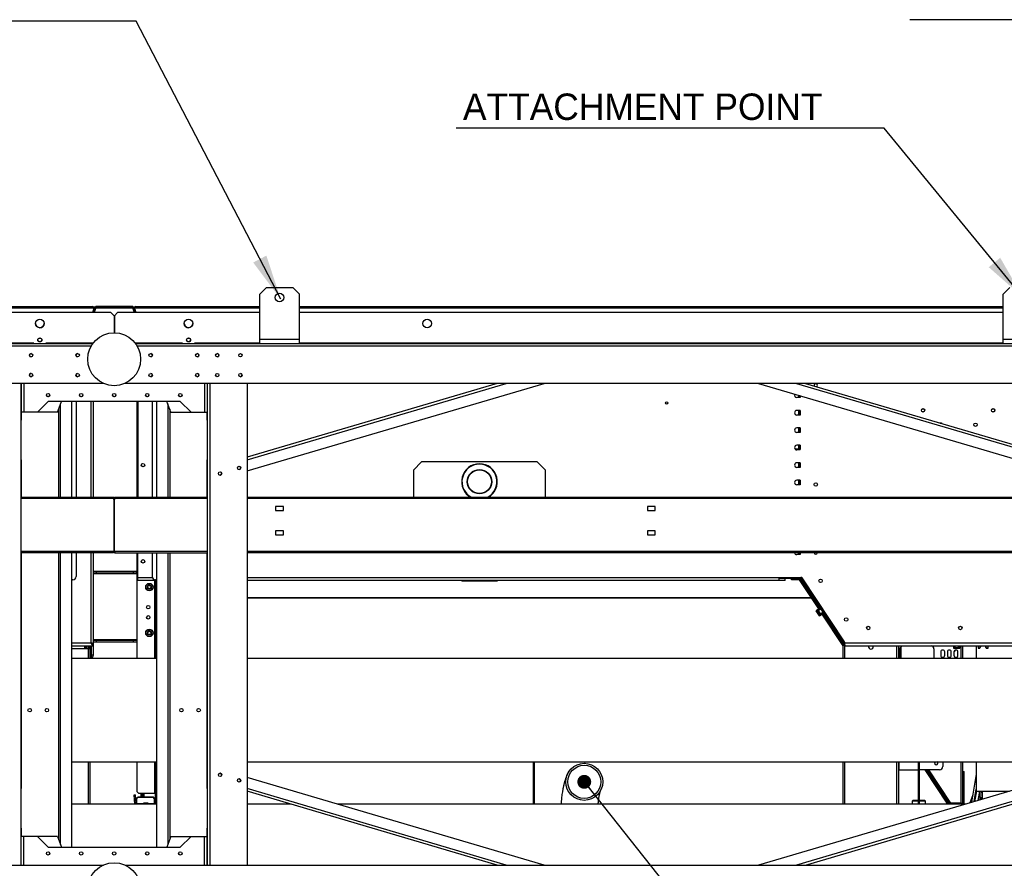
# Model space of a CAD drawing. Header units: millimetres. Extents: x 0 to 39823, y 0 to 11880.
# Tile 53 of 83: x 35658 to 37147, y 5634 to 6917. Entities that reach past the tile are written whole.
import ezdxf

# ---------------------------------------------------------------- set-up
doc = ezdxf.new("R2010")
doc.units = ezdxf.units.MM
doc.layers.add('ANOTACIJE', color=7, linetype='Continuous')
doc.styles.add('SLDTEXTSTYLE1', font='txt')
doc.dimstyles.new('SLDDIMSTYLE2', dxfattribs={"dimtxt": 0.18, "dimasz": 1.050735, "dimexe": 0, "dimexo": 0.0625, "dimgap": 0, "dimtad": 0, "dimtih": 1, "dimtoh": 1, "dimdec": 0, "dimrnd": 1e-09, "dimzin": 0, "dimdsep": 46, "dimtxsty": 'Standard', "dimblk1": 'DOT', "dimblk2": 'DOT', "dimsah": 1, "dimcen": 0.09, "dimadec": 0, "dimazin": 0, "dimtfac": 1.050735, "dimtdec": 0, "dimtofl": 0, "dimtmove": 0, "dimatfit": 3, "dimldrblk": 'DOT', "dimfxl": 1, "dimfrac": 2, "dimtolj": 1, "dimtzin": 0, "dimarcsym": 0})
doc.dimstyles.new('SLDDIMSTYLE3', dxfattribs={"dimtxt": 0.18, "dimasz": 3.414889, "dimexe": 0, "dimexo": 0.0625, "dimgap": 0, "dimtad": 0, "dimtih": 1, "dimtoh": 1, "dimdec": 0, "dimrnd": 1e-09, "dimzin": 0, "dimdsep": 46, "dimtxsty": 'Standard', "dimsah": 1, "dimcen": 0.09, "dimadec": 0, "dimazin": 0, "dimtfac": 3.414889, "dimtdec": 0, "dimtofl": 0, "dimtmove": 0, "dimatfit": 3, "dimfxl": 1, "dimfrac": 2, "dimtolj": 1, "dimtzin": 0, "dimarcsym": 0})

# ---------------------------------------------------------------- blocks, each defined once
blk = doc.blocks.new('_Dot')
at = {"color": 0, "linetype": 'ByBlock', "lineweight": -2}
blk.add_line((-0.5, 0), (-1, 0), dxfattribs=at)
at = {"color": 0, "linetype": 'ByBlock', "const_width": 0.5}
blk.add_lwpolyline([(-0.25, 0, 1), (0.25, 0, 1)], format="xyb", close=True, dxfattribs=at)

msp = doc.modelspace()

# ---------------------------------------------------------------- linework, layer by layer
at = {"color": 7, "linetype": 'Continuous', "lineweight": 25, "ltscale": 20}
for p, q in [((36031.3, 6512.2), (36021.3, 6502.2)), ((36031.3, 6512.2), (36071.3, 6512.2)), ((36081.3, 6502.2), (36071.3, 6512.2)), ((37155.9, 6512.2), (37145.9, 6502.2)), ((36021.3, 6427.2), (36021.3, 6502.2)), ((36081.3, 6427.2), (36081.3, 6502.2)), ((37145.9, 6427.2), (37145.9, 6502.2)), ((35580.8, 6483.2), (35768.3, 6483.2)), ((35580.8, 6481.2), (35768.3, 6481.2)), ((35770.2, 6480.6), (35768.2, 6474.4)), ((35768.3, 6483.2), (35768.3, 6481.2)), ((35768.3, 6481.2), (35770.2, 6480.6)), ((35769.1, 6477.1), (35771.6, 6479.6)), ((35769.1, 6477.2), (35771.6, 6479.6)), ((35769.2, 6481), (35769.2, 6481.6)), ((35769.3, 6477.6), (35771.6, 6480)), ((35769.4, 6482.9), (35771.6, 6482.9)), ((35772.4, 6482), (35769.9, 6474.4)), ((35772.2, 6481.5), (35769.9, 6474.4)), ((35770, 6480), (35771.6, 6480)), ((35770.3, 6480.8), (35771.6, 6480.8)), ((35773.3, 6481.7), (35771, 6474.4)), ((35771.6, 6480), (35771.6, 6482.9)), ((35771.6, 6480.1), (35771.7, 6480.1)), ((35771.6, 6480), (35771.7, 6480)), ((35772.4, 6482), (35773.3, 6481.7)), ((35829.1, 6483.6), (35773.1, 6483.6)), ((35773.1, 6482.9), (35773.1, 6483.6)), ((35773.1, 6483.6), (35829.1, 6483.6)), ((35773.1, 6483.5), (35774.1, 6483.5)), ((35773.2, 6481.4), (35828.9, 6481.4)), ((35774.1, 6483.5), (35774.1, 6483.2)), ((35774.1, 6483.5), (35828.1, 6483.5)), ((35774.1, 6482.2), (35774.1, 6483.2)), ((35774.1, 6483.2), (35828.1, 6483.2)), ((35774.1, 6482.2), (35828.1, 6482.2)), ((35828.1, 6483.2), (35828.1, 6483.5)), ((35828.1, 6483.5), (35829.1, 6483.5)), ((35828.1, 6482.2), (35828.1, 6483.2)), ((35828.2, 6482.2), (35828.1, 6482.2)), ((35829.8, 6482), (35828.9, 6481.7)), ((35828.9, 6481.7), (35831.2, 6474.4)), ((35829.1, 6483.6), (35829.1, 6482.9)), ((35829.8, 6482), (35832.3, 6474.4)), ((35830, 6481.5), (35832.3, 6474.4)), ((35830.5, 6482.9), (35832.8, 6482.9)), ((35830.5, 6482.9), (35830.5, 6480)), ((35830.5, 6480.8), (35831.9, 6480.8)), ((35830.5, 6480.1), (35830.5, 6480.1)), ((35830.5, 6480), (35832.9, 6477.6)), ((35830.5, 6480), (35830.5, 6480)), ((35830.5, 6480), (35832.1, 6480)), ((35833.1, 6477.1), (35830.6, 6479.6)), ((35833.1, 6477.2), (35830.6, 6479.6)), ((35833.8, 6481.2), (35831.9, 6480.6)), ((35831.9, 6480.6), (35834, 6474.4)), ((35833, 6481.6), (35833, 6481)), ((35833.8, 6483.2), (35833.8, 6481.2)), ((35833.8, 6483.2), (36021.3, 6483.2)), ((35833.8, 6481.2), (36021.3, 6481.2)), ((36081.3, 6483.2), (37145.9, 6483.2)), ((36081.3, 6481.2), (37145.9, 6481.2)), ((35795.8, 6474.4), (35580.8, 6474.4)), ((35800.8, 6469.4), (35795.8, 6474.4)), ((35800.8, 6469.4), (35800.8, 6443.7)), ((35806.3, 6474.4), (35801.3, 6469.4)), ((35801.3, 6469.4), (35801.3, 6443.7)), ((36021.3, 6474.4), (35806.3, 6474.4)), ((37145.9, 6474.4), (36081.3, 6474.4)), ((36021.3, 6434.2), (36081.3, 6434.2)), ((37145.9, 6434.2), (37205.9, 6434.2)), ((35768.7, 6427.2), (34208.5, 6427.2)), ((35766.3, 6423.4), (34210.9, 6423.4)), ((35679.6, 6428), (35580.8, 6428)), ((35678.6, 6428), (35678.6, 6427.2)), ((35679.6, 6428), (35679.6, 6427.2)), ((35769.3, 6428), (35697.6, 6428)), ((35697.6, 6427.2), (35697.6, 6428)), ((35698.6, 6427.2), (35698.6, 6428)), ((35904.6, 6428), (35832.9, 6428)), ((37393.7, 6427.2), (35833.5, 6427.2)), ((37391.3, 6423.4), (35835.9, 6423.4)), ((35903.6, 6427.2), (35903.6, 6428)), ((35904.6, 6427.2), (35904.6, 6428)), ((36021.3, 6428), (35922.6, 6428)), ((35922.6, 6428), (35922.6, 6427.2)), ((35923.6, 6428), (35923.6, 6427.2)), ((37145.9, 6428), (36081.3, 6428)), ((35784.7, 6367.2), (34192.5, 6367.2)), ((35660.1, 6367.2), (35660.1, 5638.7)), ((35660.4, 6367.2), (35660.4, 6323.7)), ((35664.4, 6367.2), (35664.4, 6323.7)), ((37409.7, 6367.2), (35817.5, 6367.2)), ((35937.7, 6367.2), (35937.7, 6323.7)), ((35941.7, 6367.2), (35941.7, 6323.7)), ((35942, 5638.7), (35942, 6367.2)), ((35946, 6367.2), (35946, 5638.7)), ((36002, 6234.7), (36451.3, 6367.2)), ((36380.6, 6367.2), (36002, 6255.6)), ((36002, 6367.2), (36002, 5638.7)), ((36002, 6251.6), (36394, 6367.2)), ((36775.9, 6367.2), (37225.1, 6234.7)), ((36833.2, 6367.2), (37225.1, 6251.6)), ((36846.6, 6367.2), (37225.1, 6255.6)), ((36838.6, 6345.7), (36833.6, 6345.7)), ((36836.2, 6349.4), (36836.2, 6345.7)), ((36837, 6349.2), (36837, 6345.7)), ((36838.5, 6348.7), (36838.5, 6345.7)), ((36838.6, 6345.7), (36838.6, 6348.7)), ((35701.1, 6339.9), (35684.9, 6323.7)), ((35901.1, 6339.9), (35701.1, 6339.9)), ((35715.4, 6323.7), (35721.3, 6339.9)), ((35720, 6194.7), (35720, 6336.1)), ((35737.2, 6194.7), (35737.2, 6339.9)), ((35743.6, 6339.9), (35743.6, 6194.7)), ((35765.6, 6339.9), (35765.6, 6194.7)), ((35769.6, 6194.7), (35769.6, 6339.9)), ((35835.6, 6194.7), (35835.6, 6339.9)), ((35836.6, 6339.9), (35836.6, 6194.7)), ((35858.6, 6339.9), (35858.6, 6194.7)), ((35865, 6339.9), (35865, 6194.7)), ((35886.7, 6323.7), (35880.8, 6339.9)), ((35882.2, 6336.1), (35882.2, 6194.7)), ((35901.1, 6339.9), (35917.3, 6323.7)), ((35715.4, 6323.7), (35660.4, 6323.7)), ((35661.1, 6311.7), (35661.1, 6323.7)), ((35717.1, 6194.7), (35717.1, 6328.3)), ((35885, 6328.3), (35885, 6194.7)), ((35886.7, 6323.7), (35941.7, 6323.7)), ((35941, 6323.7), (35941, 6311.7)), ((36838.6, 6326.3), (36833.6, 6326.3)), ((36838.6, 6319.3), (36833.6, 6319.3)), ((36836.2, 6326.3), (36836.2, 6319.3)), ((36837, 6326.3), (36837, 6319.3)), ((36838.5, 6326.3), (36838.5, 6319.3)), ((36838.6, 6319.3), (36838.6, 6326.3)), ((35661.1, 6313.7), (35660.1, 6313.7)), ((35660.1, 6311.7), (35661.1, 6311.7)), ((35941, 6313.7), (35942, 6313.7)), ((35942, 6311.7), (35941, 6311.7)), ((36838.6, 6299.9), (36833.6, 6299.9)), ((36838.6, 6292.9), (36833.6, 6292.9)), ((36836.2, 6299.9), (36836.2, 6292.9)), ((36837, 6299.9), (36837, 6292.9)), ((36838.5, 6299.9), (36838.5, 6292.9)), ((36838.6, 6292.9), (36838.6, 6299.9)), ((36838.6, 6273.5), (36833.6, 6273.5)), ((36836.2, 6273.5), (36836.2, 6267.5)), ((36837, 6273.5), (36837, 6267.5)), ((36838.5, 6273.5), (36838.5, 6267.5)), ((36838.6, 6266.5), (36838.6, 6273.5)), ((36831.7, 6267.1), (36831.7, 6267.1)), ((36832.2, 6267.5), (36832.1, 6267.5)), ((36832.2, 6267.1), (36832.1, 6267.1)), ((36832.1, 6267.1), (36832.1, 6266.8)), ((36838.6, 6267.5), (36832.2, 6267.5)), ((36838.6, 6267.1), (36832.2, 6267.1)), ((36838.6, 6266.5), (36833.6, 6266.5)), ((35660.1, 6251.7), (35661.1, 6251.7)), ((35660.1, 6249.7), (35661.1, 6249.7)), ((35661.1, 6194.7), (35661.1, 6251.7)), ((35942, 6251.7), (35941, 6251.7)), ((35941, 6251.7), (35941, 6194.7)), ((35942, 6249.7), (35941, 6249.7)), ((36253.6, 6236), (36266.1, 6248.5)), ((36441.1, 6248.5), (36266.1, 6248.5)), ((36441.1, 6248.5), (36453.6, 6236)), ((36838.6, 6247.1), (36833.6, 6247.1)), ((36836.2, 6247.1), (36836.2, 6240.1)), ((36837, 6247.1), (36837, 6240.1)), ((36838.5, 6247.1), (36838.5, 6240.1)), ((36838.6, 6240.1), (36838.6, 6247.1)), ((36253.6, 6236), (36253.6, 6194.7)), ((36453.6, 6194.7), (36453.6, 6236)), ((36838.6, 6240.1), (36833.6, 6240.1)), ((36838.6, 6220.7), (36833.6, 6220.7)), ((36838.6, 6213.7), (36833.6, 6213.7)), ((36836.2, 6220.7), (36836.2, 6213.7)), ((36837, 6220.7), (36837, 6213.7)), ((36838.5, 6220.7), (36838.5, 6213.7)), ((36838.6, 6213.7), (36838.6, 6220.7)), ((35800.4, 6194.7), (35660.1, 6194.7)), ((35800, 6193.1), (35660.1, 6193.1)), ((35800, 6194.7), (35800, 6193.1)), ((35800.4, 6193.9), (35800, 6193.9)), ((35800.8, 6191.7), (35800, 6193.1)), ((35800.4, 6194.7), (35800.4, 6193.9)), ((35800.8, 6114.1), (35800.8, 6191.7)), ((35801.6, 6194.2), (35801, 6193.7)), ((35801.3, 6193.4), (35801, 6193.7)), ((35801.9, 6193.9), (35801.3, 6193.4)), ((35802.1, 6193.1), (35801.3, 6191.7)), ((35801.3, 6114.1), (35801.3, 6191.7)), ((35801.9, 6193.9), (35801.6, 6194.2)), ((35942, 6194.7), (35802.1, 6194.7)), ((35802.1, 6194.7), (35802.1, 6193.1)), ((35942, 6193.1), (35802.1, 6193.1)), ((37225.1, 6194.7), (36002, 6194.7)), ((37225.1, 6193.1), (36002, 6193.1)), ((36045.3, 6180.7), (36045.3, 6174.7)), ((36057.3, 6180.7), (36045.3, 6180.7)), ((36045.3, 6174.7), (36057.3, 6174.7)), ((36057.3, 6174.7), (36057.3, 6180.7)), ((36607.6, 6180.7), (36607.6, 6174.7)), ((36619.6, 6180.7), (36607.6, 6180.7)), ((36607.6, 6174.7), (36619.6, 6174.7)), ((36619.6, 6174.7), (36619.6, 6180.7)), ((36045.3, 6143.9), (36045.3, 6137.9)), ((36057.3, 6143.9), (36045.3, 6143.9)), ((36045.3, 6137.9), (36057.3, 6137.9)), ((36057.3, 6137.9), (36057.3, 6143.9)), ((36607.6, 6143.9), (36607.6, 6137.9)), ((36619.6, 6143.9), (36607.6, 6143.9)), ((36607.6, 6137.9), (36619.6, 6137.9)), ((36619.6, 6137.9), (36619.6, 6143.9)), ((35800, 6112.7), (35660.1, 6112.7)), ((35800, 6111.1), (35660.1, 6111.1)), ((35661.1, 5754.2), (35661.1, 6111.1)), ((35717.1, 5677.3), (35717.1, 6111.1)), ((35720, 5669.5), (35720, 6111.1)), ((35737.2, 5665.8), (35737.2, 6111.1)), ((35743.6, 6111.1), (35743.6, 6075.2)), ((35765.6, 6111.1), (35765.6, 5974.4)), ((35769.6, 5973.4), (35769.6, 6111.1)), ((35800, 6112.7), (35800.8, 6114.1)), ((35800, 6112.7), (35800, 6111.1)), ((35800, 6112.1), (35800.1, 6112.1)), ((35800.1, 6112.1), (35800.1, 6112.7)), ((35800.6, 6111.9), (35801.2, 6112.4)), ((35800.6, 6111.9), (35800.9, 6111.6)), ((35800.9, 6111.6), (35801.5, 6112.1)), ((35801.2, 6112.4), (35801.5, 6112.1)), ((35801.3, 6114.1), (35802.1, 6112.7)), ((35802, 6111.1), (35802, 6111.9)), ((35802, 6111.9), (35802.1, 6111.9)), ((35802, 6111.1), (35942, 6111.1)), ((35802.1, 6112.7), (35802.1, 6111.1)), ((35942, 6112.7), (35802.1, 6112.7)), ((35835.6, 5950.9), (35835.6, 6111.1)), ((35836.6, 6069.7), (35836.6, 6111.1)), ((35858.6, 6111.1), (35858.6, 6075.2)), ((35865, 6111.1), (35865, 5665.8)), ((35882.2, 6111.1), (35882.2, 5669.5)), ((35885, 6111.1), (35885, 5677.3)), ((35941, 6111.1), (35941, 5754.2)), ((37225.1, 6112.7), (36002, 6112.7)), ((37225.1, 6111.1), (36002, 6111.1)), ((36838.6, 6108.1), (36833.6, 6108.1)), ((36836.2, 6111.1), (36836.2, 6108.1)), ((36837, 6111.1), (36837, 6108.1)), ((36838.5, 6111.1), (36838.5, 6108.1)), ((36838.6, 6108.1), (36838.6, 6111.1)), ((35769.6, 6083.3), (35835.1, 6083.3)), ((35835.1, 6080.3), (35769.6, 6080.3)), ((35769.6, 6079.5), (35835.6, 6079.5)), ((35773.6, 6083.3), (35773.6, 6080.3)), ((35830.1, 6080.3), (35830.1, 6083.3)), ((35835.1, 6079.5), (35835.1, 6083.3)), ((35738.6, 6070.2), (35737.2, 6070.2)), ((35836.6, 6073.7), (35858.8, 6073.7)), ((35836.6, 6069.7), (35865, 6069.7)), ((35853.9, 6062.7), (35853.9, 6063.7)), ((35853.9, 6063.7), (35854.4, 6063.7)), ((35854.1, 6062.7), (35853.9, 6062.7)), ((35854.1, 6063.2), (35854.1, 6063.5)), ((35854.1, 6063.5), (35854.3, 6063.5)), ((35854.3, 6063.2), (35854.1, 6063.2)), ((35854.4, 6063.1), (35854.1, 6063.1)), ((35854.1, 6063.1), (35854.1, 6062.7)), ((35862.3, 6069.7), (35862.3, 5950.9)), ((35863.1, 6069.7), (35863.1, 5950.9)), ((35865, 6070.2), (35863.6, 6070.2)), ((35864.6, 5950.9), (35864.6, 6069.7)), ((35864.9, 5950.9), (35864.9, 6069.7)), ((35865, 6069.6), (35864.9, 6069.6)), ((36002, 6073.7), (36840.8, 6073.7)), ((36002, 6069.7), (36816.2, 6069.7)), ((36300.7, 6069.2), (36266.7, 6069.2)), ((36326.7, 6069.7), (36326.7, 6068.7)), ((36326.7, 6068.7), (36380.7, 6068.7)), ((36380.2, 6068.2), (36327.2, 6068.2)), ((36380.7, 6068.7), (36380.7, 6069.7)), ((36815.7, 6069.2), (36781.7, 6069.2)), ((36806.6, 6073.7), (36806.6, 6069.7)), ((36806.6, 6072.7), (36836.2, 6072.7)), ((36816.2, 6072.2), (36806.6, 6072.2)), ((36812.7, 6072.2), (36812.7, 6072.7)), ((36816.2, 6069.7), (36816.2, 6072.2)), ((36825.8, 6070.1), (36825.8, 6072.7)), ((36825.8, 6072.7), (36825.8, 6070.1)), ((36825.8, 6072.1), (36838.9, 6072.1)), ((36837.6, 6070.1), (36825.8, 6070.1)), ((36836.2, 6072.1), (36836.2, 6072.7)), ((36837, 6072.7), (36837, 6072.8)), ((36838.9, 6072.7), (36837, 6072.7)), ((36866.8, 6026.1), (36837.6, 6070.1)), ((36838.5, 6073.7), (36838.5, 6072.7)), ((36838.5, 6072.1), (36838.6, 6072.2)), ((36838.9, 6072.4), (36838.6, 6072.2)), ((36838.6, 6072.2), (36838.7, 6072.1)), ((36838.8, 6073.7), (36838.8, 6073.2)), ((36838.8, 6073.2), (36840.3, 6073.2)), ((36838.9, 6072.5), (36838.8, 6072.7)), ((36860.7, 6039.3), (36838.9, 6072.1)), ((36840.4, 6072.8), (36839.2, 6071.9)), ((36839.2, 6071.9), (36905.2, 5972.1)), ((36840.3, 6073), (36841.1, 6073.2)), ((36841.2, 6073), (36840.4, 6072.8)), ((36840.8, 6073.7), (36906.5, 5974.4)), ((36841.2, 6073), (36905.1, 5976.4)), ((36841.2, 6073), (36841.2, 6073)), ((35850, 6057.3), (35850.9, 6057.8)), ((35850.2, 6056.9), (35850, 6057.3)), ((35850.9, 6057.1), (35850.2, 6056.9)), ((35851, 6057.6), (35850.3, 6057.2)), ((35850.3, 6057.2), (35851.1, 6057.4)), ((35850.4, 6056.6), (35850.9, 6057.1)), ((35850.6, 6056.3), (35850.4, 6056.6)), ((35851.2, 6057.2), (35850.6, 6056.6)), ((35850.6, 6056.6), (35851.3, 6057)), ((35851.4, 6056.8), (35850.6, 6056.3)), ((35850.9, 6057.8), (35851, 6057.6)), ((35851.1, 6057.4), (35851.2, 6057.2)), ((35851.3, 6057), (35851.4, 6056.8)), ((35857.2, 6056.9), (35857.6, 6057.6)), ((35857.4, 6056.9), (35857.2, 6056.9)), ((35857.6, 6057.3), (35857.4, 6056.9)), ((35857.6, 6057.6), (35858.5, 6057.1)), ((35857.8, 6057.2), (35857.6, 6057.3)), ((35857.6, 6056.8), (35857.8, 6057.2)), ((35857.7, 6056.7), (35857.6, 6056.8)), ((35858, 6057.1), (35857.7, 6056.7)), ((35857.9, 6056.5), (35858.2, 6057)), ((35858.1, 6056.5), (35857.9, 6056.5)), ((35858.2, 6057), (35858, 6057.1)), ((35858.5, 6057.1), (35858.1, 6056.5)), ((35864.6, 6038.7), (35864.9, 6038.7)), ((35864.9, 6038.2), (35864.6, 6038.2)), ((36855.7, 6042.8), (36002, 6042.8)), ((36855.9, 6042.5), (36002, 6042.5)), ((36858, 6039.3), (36858.3, 6039.3)), ((36859.9, 6040), (36859.7, 6039.9)), ((36859.9, 6040), (36859.9, 6039.8)), ((36862.1, 6036.9), (36859.9, 6040)), ((36868.3, 6027.1), (36859.9, 6039.8)), ((36860.5, 6039.3), (36860.7, 6039.3)), ((36860.7, 6039.3), (36860.9, 6039)), ((36860.9, 6038.7), (36860.9, 6039)), ((36860.9, 6039), (36863.5, 6035)), ((36868.5, 6027.2), (36862.1, 6036.9)), ((36863.5, 6034.7), (36863.5, 6035)), ((36867.9, 6015.7), (36863, 6023.1)), ((36863.2, 6023.7), (36863.1, 6023.6)), ((36868.7, 6027.3), (36863.2, 6023.7)), ((36863.4, 6023.4), (36863.3, 6023.3)), ((36863.3, 6023.3), (36868.2, 6015.9)), ((36868.9, 6027), (36863.4, 6023.4)), ((36864.8, 6022.8), (36869.6, 6026)), ((36864.8, 6022.8), (36868.3, 6017.5)), ((36866.4, 6023.5), (36865, 6022.5)), ((36869.5, 6018.7), (36866.4, 6023.5)), ((36868.2, 6017.8), (36869.5, 6018.7)), ((36873.1, 6020.7), (36868.3, 6017.5)), ((36868.3, 6016), (36873.8, 6019.6)), ((36874, 6019.3), (36868.5, 6015.6)), ((36868.7, 6027.3), (36868.9, 6027)), ((36903.7, 5970.2), (36872.1, 6018)), ((36883.3, 6004.5), (36873.7, 6019)), ((36883.4, 6004.6), (36873.8, 6019.1)), ((36868.3, 6016), (36868.2, 6015.9)), ((36868.5, 6015.6), (36868.4, 6015.6)), ((36882, 6003.7), (36883.6, 6004.8)), ((36882, 6003.7), (36903.6, 5971)), ((35850, 5987.9), (35850.9, 5988.4)), ((35850.2, 5987.6), (35850, 5987.9)), ((35850.9, 5987.8), (35850.2, 5987.6)), ((35851, 5988.2), (35850.3, 5987.8)), ((35850.3, 5987.8), (35851.1, 5988)), ((35850.4, 5987.3), (35850.9, 5987.8)), ((35850.6, 5986.9), (35850.4, 5987.3)), ((35851.2, 5987.8), (35850.6, 5987.2)), ((35850.6, 5987.2), (35851.3, 5987.6)), ((35851.4, 5987.4), (35850.6, 5986.9)), ((35850.9, 5988.4), (35851, 5988.2)), ((35851.1, 5988), (35851.2, 5987.8)), ((35851.3, 5987.6), (35851.4, 5987.4)), ((35853.9, 5994.3), (35854.4, 5994.3)), ((35853.9, 5993.3), (35853.9, 5994.3)), ((35854.1, 5993.3), (35853.9, 5993.3)), ((35854.1, 5993.9), (35854.1, 5994.1)), ((35854.1, 5994.1), (35854.3, 5994.1)), ((35854.3, 5993.9), (35854.1, 5993.9)), ((35854.1, 5993.7), (35854.1, 5993.3)), ((35854.4, 5993.7), (35854.1, 5993.7)), ((35857.2, 5987.6), (35857.6, 5988.2)), ((35857.4, 5987.5), (35857.2, 5987.6)), ((35857.6, 5987.9), (35857.4, 5987.5)), ((35857.6, 5988.2), (35858.5, 5987.8)), ((35857.8, 5987.8), (35857.6, 5987.9)), ((35857.6, 5987.4), (35857.8, 5987.8)), ((35857.7, 5987.3), (35857.6, 5987.4)), ((35858, 5987.7), (35857.7, 5987.3)), ((35857.9, 5987.2), (35858.2, 5987.6)), ((35858.1, 5987.1), (35857.9, 5987.2)), ((35858.2, 5987.6), (35858, 5987.7)), ((35858.5, 5987.8), (35858.1, 5987.1)), ((36886.4, 6000.6), (36884.7, 5999.5)), ((35765.6, 5974.4), (35737.2, 5974.4)), ((35766.3, 5974.1), (35766.3, 5974.1)), ((35767, 5973.9), (35769.6, 5973.9)), ((35835.6, 5979.5), (35769.6, 5979.5)), ((35769.6, 5978.7), (35835.1, 5978.7)), ((35835.1, 5975.7), (35769.6, 5975.7)), ((35769.6, 5970.4), (35769.6, 5973.4)), ((35773.6, 5978.7), (35773.6, 5975.7)), ((35830.1, 5975.7), (35830.1, 5978.7)), ((35835.1, 5979.5), (35835.1, 5975.7)), ((36903.5, 5974.7), (36904.8, 5975.5)), ((36904.7, 5973.8), (36906.4, 5971.2)), ((36905.1, 5976.4), (36905.1, 5976.4)), ((36905.3, 5975.2), (36905.6, 5975.8)), ((36905.7, 5975.6), (36905.5, 5975.2)), ((36905.5, 5975.2), (36905.5, 5973.7)), ((36905.5, 5973.7), (36906.5, 5973.7)), ((36906.5, 5970.4), (36906.5, 5974.4)), ((37225.1, 5974.4), (36906.5, 5974.4)), ((36906.5, 5973.4), (36906.5, 5973.4)), ((36906.5, 5950.9), (36906.5, 5973.4)), ((35737.2, 5970.4), (35769.6, 5970.4)), ((35764.5, 5965.9), (35737.2, 5965.9)), ((35756.1, 5970.4), (35756.1, 5965.9)), ((35757.1, 5970.4), (35757.1, 5965.9)), ((35757.9, 5965.9), (35757.9, 5970.4)), ((35758.3, 5965.9), (35758.3, 5970.4)), ((35759.3, 5965.9), (35759.3, 5970.4)), ((35760.1, 5965.9), (35760.1, 5970.4)), ((35761.7, 5965.9), (35761.7, 5950.9)), ((35762.5, 5965.9), (35762.5, 5970.4)), ((35764.5, 5950.9), (35764.5, 5970.4)), ((35764.8, 5970.4), (35764.8, 5950.9)), ((35766.3, 5970.4), (35766.3, 5950.9)), ((35766.6, 5956.2), (35766.6, 5970.4)), ((35769.6, 5956.2), (35769.6, 5970.3)), ((36903.6, 5971), (36905.2, 5972.1)), ((36903.7, 5950.9), (36903.7, 5970.6)), ((36906.5, 5970.6), (36903.7, 5970.6)), ((36906, 5970.6), (36905.7, 5971)), ((36905.7, 5970.6), (36905.7, 5970.6)), ((36906.5, 5971.4), (36906.5, 5971.4)), ((36906.5, 5970.4), (37225.1, 5970.4)), ((36984.9, 5950.9), (36984.9, 5970.4)), ((36987.7, 5965.2), (36992.8, 5970.4)), ((36987.7, 5950.9), (36987.7, 5970.4)), ((36989.7, 5950.9), (36989.7, 5967.2)), ((36991.7, 5950.9), (36991.7, 5966.4)), ((37041.1, 5965.6), (37041.1, 5950.9)), ((37051.3, 5960.9), (37051.3, 5955.9)), ((37057.3, 5955.9), (37057.3, 5960.9)), ((37061.3, 5960.9), (37061.3, 5955.9)), ((37067.3, 5955.9), (37067.3, 5960.9)), ((37070.6, 5970.4), (37070.6, 5967.1)), ((37070.6, 5967.1), (37070.6, 5966.9)), ((37070.9, 5970.4), (37070.9, 5967)), ((37070.9, 5967), (37070.9, 5966.9)), ((37070.9, 5966.9), (37079.8, 5966.9)), ((37079.8, 5966.6), (37070.9, 5966.6)), ((37071.3, 5960.9), (37071.3, 5955.9)), ((37072.2, 5967.9), (37072.2, 5970.4)), ((37072.2, 5967.9), (37078.6, 5967.9)), ((37078.3, 5969.6), (37072.5, 5969.6)), ((37072.5, 5969.6), (37072.5, 5967.9)), ((37077.3, 5955.9), (37077.3, 5960.9)), ((37078.3, 5967.9), (37078.3, 5969.6)), ((37078.6, 5970.4), (37078.6, 5967.9)), ((37079.8, 5967), (37079.8, 5970.4)), ((37079.8, 5967), (37079.8, 5966.9)), ((37080.2, 5970.4), (37080.2, 5967.1)), ((37080.2, 5967.1), (37080.2, 5966.9)), ((37082, 5950.9), (37082, 5970.4)), ((37084.3, 5970.4), (37084.3, 5950.9)), ((37105.1, 5970.4), (37105.1, 5950.9)), ((37107.9, 5970.4), (37107.9, 5967)), ((37107.9, 5967), (37107.9, 5966.9)), ((37107.9, 5966.9), (37108.3, 5966.9)), ((37108.3, 5967.1), (37108.2, 5970.4)), ((37108.3, 5967.1), (37108.3, 5966.9)), ((37108.3, 5966.9), (37110.1, 5966.9)), ((37108.3, 5966.9), (37108.3, 5966.6)), ((37110.1, 5966.6), (37108.3, 5966.6)), ((37110.2, 5967.1), (37110.1, 5966.9)), ((37110.1, 5966.9), (37110.1, 5966.6)), ((37110.1, 5966.9), (37110.5, 5966.8)), ((37111.6, 5969.8), (37110.2, 5967.1)), ((37112, 5969.8), (37110.5, 5966.9)), ((37110.5, 5966.9), (37110.5, 5966.8)), ((37119.2, 5969.8), (37111.6, 5969.8)), ((37120.2, 5966.9), (37118.8, 5969.8)), ((37120.6, 5967.1), (37119.2, 5969.8)), ((37120.2, 5966.9), (37120.3, 5966.8)), ((37120.3, 5966.8), (37120.6, 5966.9)), ((37120.6, 5967.1), (37120.6, 5966.9)), ((37120.6, 5966.9), (37122.5, 5966.9)), ((37120.6, 5966.9), (37120.6, 5966.6)), ((37122.5, 5966.6), (37120.6, 5966.6)), ((37122.5, 5970.4), (37122.5, 5967.1)), ((37122.5, 5967.1), (37122.5, 5966.9)), ((37122.5, 5966.9), (37122.5, 5966.6)), ((37122.5, 5966.9), (37122.8, 5966.9)), ((37122.9, 5970.4), (37122.8, 5967)), ((37122.8, 5967), (37122.8, 5966.9)), ((35865, 5950.9), (35737.2, 5950.9)), ((35764.8, 5955.4), (35764.5, 5955.4)), ((35769.6, 5956.2), (35766.6, 5956.2)), ((37225.1, 5950.9), (36002, 5950.9)), ((35737.2, 5794.9), (35865, 5794.9)), ((35761.7, 5794.9), (35761.7, 5730.9)), ((35764.5, 5730.9), (35764.5, 5794.9)), ((35835.6, 5749.5), (35835.6, 5794.9)), ((35862.3, 5794.9), (35862.3, 5747.5)), ((35863.1, 5794.9), (35863.1, 5732.5)), ((35864.6, 5732.5), (35864.6, 5794.9)), ((35864.9, 5730.9), (35864.9, 5794.9)), ((36002, 5794.9), (37225.1, 5794.9)), ((36434.8, 5794.9), (36434.8, 5730.9)), ((36436.8, 5730.9), (36436.8, 5794.9)), ((36903.7, 5730.9), (36903.7, 5794.9)), ((36906.5, 5730.9), (36906.5, 5794.9)), ((36984.9, 5730.9), (36984.9, 5794.9)), ((36987.7, 5730.9), (36987.7, 5794.9)), ((36988.5, 5782.6), (36988.5, 5794.9)), ((37017, 5794.9), (37017, 5730.9)), ((37019, 5730.9), (37019, 5794.9)), ((37054.5, 5794.9), (37054.5, 5787.6)), ((37082, 5732.3), (37082, 5794.9)), ((37084.3, 5794.9), (37084.3, 5732.3)), ((37105.1, 5794.9), (37105.1, 5750.5)), ((36513.3, 5792.4), (36513.2, 5792.4)), ((36987.7, 5782.6), (37017, 5782.6)), ((37049.5, 5782.6), (37019, 5782.6)), ((37062.1, 5730.9), (37027.9, 5782.6)), ((37064.2, 5731.2), (37030.2, 5782.6)), ((37062.1, 5734.7), (37030.4, 5782.6)), ((37030.7, 5782.6), (37064.5, 5731.5)), ((37066.7, 5732.3), (37033.5, 5782.6)), ((37084.6, 5730.9), (37084.6, 5779.9)), ((37084.6, 5779.9), (37086.6, 5779.9)), ((37086.6, 5730.9), (37086.6, 5779.9)), ((36451.3, 5638.7), (36002, 5771.1)), ((37225.1, 5771.1), (36775.9, 5638.7)), ((37086.6, 5777.9), (37084.6, 5777.9)), ((37104.7, 5775.9), (37097.9, 5733.6)), ((35660.1, 5756.2), (35661.1, 5756.2)), ((35660.1, 5754.2), (35661.1, 5754.2)), ((35835.6, 5749.5), (35837.6, 5747.5)), ((35942, 5756.2), (35941, 5756.2)), ((35942, 5754.2), (35941, 5754.2)), ((36394, 5638.7), (36002, 5754.2)), ((36380.6, 5638.7), (36002, 5750.2)), ((37225.1, 5754.2), (36833.2, 5638.7)), ((36846.6, 5638.7), (37225.1, 5750.2)), ((37102.1, 5734.8), (37105.1, 5753.2)), ((37105.4, 5750.5), (37102.2, 5734.9)), ((37105.1, 5750.5), (37155.2, 5750.5)), ((37107.7, 5736.5), (37110.5, 5750.5)), ((37110.9, 5737.4), (37111.2, 5750.5)), ((37112.8, 5750.5), (37114.1, 5739.7)), ((37114.1, 5750.5), (37114.1, 5738.4)), ((35831.3, 5744.7), (35833.3, 5744.9)), ((35832.5, 5730.9), (35831.3, 5744.7)), ((35833.5, 5742.9), (35831.5, 5742.7)), ((35834.5, 5730.9), (35833.3, 5744.9)), ((35835.3, 5740.1), (35837.3, 5742)), ((35837.3, 5741.3), (35835.3, 5739.4)), ((35835.3, 5731), (35835.3, 5740.1)), ((35837.3, 5742), (35837.3, 5741.3)), ((35837.3, 5742), (35859.8, 5742)), ((35837.3, 5741.3), (35859.8, 5741.3)), ((35837.6, 5747.5), (35863.1, 5747.5)), ((35842, 5742), (35842, 5747.5)), ((35842.8, 5747.5), (35842.8, 5742)), ((35843.8, 5747.5), (35843.8, 5742)), ((35844.3, 5747.5), (35844.3, 5742)), ((35845.1, 5747.5), (35845.1, 5742)), ((35846.1, 5747.5), (35846.1, 5742)), ((35859.8, 5741.3), (35859.8, 5742)), ((35859.8, 5742), (35861.8, 5740.1)), ((35861.8, 5739.4), (35859.8, 5741.3)), ((35861.8, 5740.1), (35861.8, 5731.7)), ((37009.3, 5736.5), (37008, 5735.2)), ((37008, 5735.2), (37008, 5730.9)), ((37017, 5735.2), (37008, 5735.2)), ((37017, 5736.5), (37009.3, 5736.5)), ((37027.1, 5736.5), (37019, 5736.5)), ((37028.4, 5735.2), (37019, 5735.2)), ((37028.4, 5735.2), (37027.1, 5736.5)), ((37028.4, 5730.9), (37028.4, 5735.2)), ((37064.2, 5731.4), (37062.1, 5734.7)), ((37099.7, 5745), (37095.5, 5732.9)), ((37103.5, 5741.2), (37102.7, 5738.3)), ((37103.6, 5744), (37104.7, 5747.3)), ((35865, 5730.9), (35737.2, 5730.9)), ((35835.3, 5731), (35835.3, 5730.9)), ((35835.6, 5731), (35835.3, 5731)), ((35835.6, 5730.9), (35835.6, 5731.7)), ((35835.6, 5731.7), (35862.3, 5731.7)), ((35837, 5731.7), (35837, 5730.9)), ((35839.2, 5730.9), (35839.2, 5731.7)), ((35842.6, 5731.7), (35842.6, 5730.9)), ((35845.3, 5732), (35845.3, 5731.9)), ((35852.5, 5732), (35845.3, 5732)), ((35852.5, 5731.9), (35845.3, 5731.9)), ((35852.4, 5732.1), (35845.5, 5732.1)), ((35852.5, 5731.9), (35852.5, 5732)), ((35862.3, 5730.9), (35862.3, 5731.7)), ((35863.1, 5732.5), (35864.6, 5732.5)), ((35864.9, 5733.2), (35864.6, 5733.2)), ((36067.6, 5730.9), (36002, 5730.9)), ((37088.8, 5730.9), (36138.4, 5730.9)), ((37063.8, 5730.9), (37064.2, 5731.2)), ((37064.2, 5730.9), (37064.1, 5731.1)), ((37064.2, 5731.2), (37064.2, 5731.4)), ((37064.3, 5731.2), (37064.2, 5731.3)), ((37064.3, 5731.2), (37064.3, 5730.9)), ((37082, 5732), (37066.4, 5732)), ((37066.4, 5732), (37066.4, 5730.9)), ((37066.7, 5732.3), (37084.3, 5732.3)), ((37067.4, 5732), (37067.4, 5732.3)), ((37082, 5730.9), (37082, 5732)), ((37083.8, 5731), (37083.4, 5731)), ((37083.8, 5730.9), (37083.8, 5731.4)), ((35660.1, 5694.2), (35661.1, 5694.2)), ((35661.1, 5692.2), (35660.1, 5692.2)), ((35661.1, 5682), (35661.1, 5694.2)), ((35942, 5694.2), (35941, 5694.2)), ((35941, 5694.2), (35941, 5682)), ((35941, 5692.2), (35942, 5692.2)), ((35660.4, 5638.7), (35660.4, 5682)), ((35715.4, 5682), (35660.4, 5682)), ((35664.4, 5638.7), (35664.4, 5682)), ((35701.1, 5665.8), (35684.9, 5682)), ((35715.4, 5682), (35721.3, 5665.8)), ((35886.7, 5682), (35880.8, 5665.8)), ((35886.7, 5682), (35941.7, 5682)), ((35901.1, 5665.8), (35917.3, 5682)), ((35937.7, 5638.7), (35937.7, 5682)), ((35941.7, 5638.7), (35941.7, 5682)), ((35701.1, 5665.8), (35901.1, 5665.8)), ((34181.3, 5638.7), (35784.7, 5638.7)), ((35817.5, 5638.7), (37409.7, 5638.7))]:
    msp.add_line(p, q, dxfattribs=at)
at = {"color": 7, "linetype": 'Continuous', "lineweight": 25, "ltscale": 20, "flags": 128}
for points in [[(37050.7, 6307), (37050.9, 6307), (37051.3, 6307.1)], [(36832.1, 6267.1), (36831.9, 6267.1), (36831.8, 6267.1), (36831.7, 6267.1), (36831.7, 6267.1)], [(36860.7, 6039.3), (36860.8, 6038.9), (36860.8, 6038.8)], [(36863.3, 6023.3), (36863.2, 6023.2), (36863.1, 6023.2), (36863, 6023.1), (36863, 6023.1)], [(36868.2, 6015.9), (36868.1, 6015.8), (36868, 6015.7), (36867.9, 6015.7), (36867.9, 6015.7)], [(35765.6, 5974.4), (35766.1, 5973.6), (35766.6, 5972.8), (35767.1, 5972.1), (35767.6, 5971.5), (35768.1, 5971), (35768.7, 5970.6), (35769.1, 5970.4), (35769.6, 5970.4)], [(37070.9, 5966.9), (37070.9, 5966.8), (37070.9, 5966.7), (37070.9, 5966.6), (37070.9, 5966.6)], [(37079.8, 5966.9), (37079.8, 5966.8), (37079.8, 5966.7), (37079.8, 5966.6), (37079.8, 5966.6)], [(36489, 5780.3), (36488.9, 5780.2), (36488.6, 5779.8), (36488.4, 5779.4), (36488.2, 5779), (36488, 5778.7), (36487.8, 5778.4), (36487.6, 5778.1), (36487.5, 5777.9), (36487.4, 5777.7), (36487.4, 5777.6), (36487.3, 5777.5), (36487.3, 5777.5), (36487.3, 5777.4), (36487.3, 5777.4), (36487.2, 5777.4), (36487.2, 5777.3), (36487.2, 5777.3), (36487.2, 5777.2), (36487.1, 5777.2), (36487.1, 5777.1), (36487.1, 5777.1), (36487.1, 5777), (36487, 5777), (36487, 5776.9), (36487, 5776.9), (36487, 5776.9), (36487, 5776.9), (36487, 5776.9), (36487, 5776.8), (36487, 5776.8), (36486.9, 5776.7), (36486.9, 5776.7), (36486.9, 5776.6), (36486.8, 5776.5), (36486.8, 5776.4), (36486.7, 5776.4), (36486.7, 5776.3), (36486.6, 5776.2), (36486.6, 5776.1), (36486.6, 5776), (36486.5, 5775.9), (36486.5, 5775.9), (36486.5, 5775.8), (36486.4, 5775.7), (36486.4, 5775.6), (36486.2, 5775.3), (36486, 5774.9), (36485.8, 5774.4), (36485.7, 5774), (36485.5, 5773.6), (36485.3, 5773.2), (36485.1, 5772.7), (36484.9, 5772.2), (36484.8, 5771.8), (36484.6, 5771.5), (36484.5, 5771.1), (36484.3, 5770.6), (36484.1, 5770.1), (36483.9, 5769.5), (36483.7, 5768.9), (36483.5, 5768.2), (36483.3, 5767.5), (36483, 5766.7), (36482.7, 5765.8), (36482.4, 5764.8), (36482.2, 5763.9), (36481.9, 5763), (36481.6, 5761.9), (36481.4, 5760.8), (36481.1, 5759.8), (36480.8, 5758.7), (36480.6, 5757.6), (36480.3, 5756.4), (36480.1, 5755.2), (36479.9, 5754.1), (36479.7, 5753), (36479.5, 5752), (36479.3, 5751), (36479, 5749.3), (36478.7, 5747.5), (36478.4, 5745.4), (36478.2, 5743.3), (36477.9, 5741.2), (36477.7, 5738.9), (36477.5, 5736.8), (36477.4, 5735.9), (36477.4, 5735.2), (36477.3, 5734.5), (36477.3, 5733.9), (36477.2, 5733.1), (36477.1, 5732.2), (36477.1, 5731.1), (36477.1, 5730.9)], [(36533.2, 5730.9), (36533.2, 5731.3), (36533.3, 5731.8), (36533.3, 5732.3), (36533.4, 5733.5), (36533.6, 5734.7), (36533.7, 5735.9), (36533.8, 5737), (36533.9, 5737.8), (36534.1, 5738.7), (36534.2, 5739.5), (36534.3, 5740.2), (36534.4, 5741), (36534.5, 5741.8), (36534.7, 5742.6), (36534.9, 5743.5), (36535, 5744.4), (36535.2, 5745.3), (36535.4, 5745.8), (36535.5, 5746.4), (36535.6, 5746.8), (36535.7, 5747.2), (36535.8, 5747.7), (36535.9, 5748.2), (36536.1, 5748.7), (36536.2, 5749.1), (36536.2, 5749.3), (36536.3, 5749.4), (36536.3, 5749.6), (36536.4, 5749.8), (36536.4, 5749.9), (36536.5, 5750.1), (36536.5, 5750.2), (36536.6, 5750.4), (36536.6, 5750.5), (36536.7, 5750.7), (36536.7, 5750.8), (36536.8, 5751), (36536.9, 5751.2), (36537, 5751.5), (36537, 5751.7), (36537.1, 5751.9), (36537.1, 5752), (36537.2, 5752), (36537.2, 5752.1), (36537.2, 5752.1), (36537.2, 5752.1), (36537.2, 5752.2), (36537.2, 5752.2), (36537.2, 5752.2), (36537.3, 5752.2), (36537.3, 5752.2), (36537.3, 5752.2)], [(36537.2, 5752), (36537.2, 5752), (36537.2, 5752), (36537.2, 5752), (36537.2, 5752.1), (36537.2, 5752.1), (36537.3, 5752.2), (36537.3, 5752.3), (36537.3, 5752.4), (36537.4, 5752.5), (36537.5, 5752.7), (36537.6, 5752.9), (36537.7, 5753.1), (36537.8, 5753.4), (36537.9, 5753.7), (36538.1, 5754), (36538.2, 5754.3)], [(37055, 5745.2), (37055, 5745.3), (37054.9, 5745.4), (37054.9, 5745.5), (37054.7, 5745.7), (37054.6, 5745.9), (37054.4, 5746.2), (37054.2, 5746.5), (37054, 5746.8), (37053.8, 5747.2), (37053.5, 5747.5), (37053.3, 5747.9), (37053.1, 5748.2), (37052.9, 5748.5), (37052.7, 5748.7), (37052.5, 5749), (37052.4, 5749.2), (37052.3, 5749.3), (37052.3, 5749.4), (37052.2, 5749.4), (37052.3, 5749.4), (37052.3, 5749.3), (37052.4, 5749.2), (37052.5, 5749), (37052.7, 5748.7), (37052.9, 5748.5), (37053.1, 5748.2), (37053.3, 5747.8), (37053.5, 5747.5), (37053.7, 5747.1), (37053.9, 5746.8), (37054.2, 5746.5), (37054.4, 5746.2), (37054.6, 5745.9), (37054.7, 5745.7), (37054.8, 5745.5), (37054.9, 5745.4), (37055, 5745.3), (37055, 5745.2)], [(37104.4, 5746.4), (37104.4, 5745.9), (37104.4, 5745.6)], [(37113.4, 5738.1), (37113.3, 5738.3), (37113.3, 5738.6), (37113.3, 5739), (37113.2, 5739.3), (37113.1, 5739.5), (37113.1, 5739.7), (37113, 5739.9), (37112.9, 5740), (37112.8, 5740.2), (37112.6, 5740.4), (37112.4, 5740.6), (37112.2, 5740.8), (37111.9, 5741), (37111.6, 5741), (37111.3, 5741.1), (37111, 5741.1)], [(37113, 5738), (37113, 5738.2), (37113, 5738.3), (37113, 5738.4), (37113, 5738.5), (37113, 5738.5)]]:
    msp.add_lwpolyline(points, dxfattribs=at)
at = {"color": 7, "linetype": 'Continuous', "lineweight": 25, "ltscale": 400}
for centre, radius in [((36051.3, 6497.2), 6.5), ((35688.6, 6457.7), 6.5), ((35913.6, 6457.7), 6.5), ((36274.6, 6457.7), 6.5), ((35688.6, 6432.9), 3.1), ((35688.6, 6432.9), 3), ((35688.6, 6432.9), 2.8), ((35801.1, 6403.7), 40), ((35913.6, 6432.9), 3.1), ((35913.6, 6432.9), 3), ((35913.6, 6432.9), 2.8), ((35675.4, 6409.7), 2.6), ((35745.8, 6409.7), 2.6), ((35856.3, 6409.7), 2.6), ((35926.7, 6409.7), 2.6), ((35957, 6409.7), 2.6), ((35992, 6409.7), 2.6), ((35675.4, 6379.7), 2.6), ((35745.8, 6379.7), 2.6), ((35856.3, 6379.7), 2.6), ((35926.7, 6379.7), 2.6), ((35957, 6379.7), 2.6), ((35992, 6379.7), 2.6), ((35701.1, 6349.5), 2.6), ((35751.1, 6349.5), 2.6), ((35801.1, 6349.5), 2.6), ((35851.1, 6349.5), 2.6), ((35901.1, 6349.5), 2.6), ((36636.6, 6337.5), 1.7), ((37024.6, 6326.4), 2.6), ((37024.6, 6326.4), 2.5), ((37130.6, 6326.4), 2.6), ((37130.6, 6326.4), 2.5), ((37103.9, 6304.6), 2.6), ((37103.9, 6304.6), 2.5), ((35844.6, 6243.6), 2.6), ((35990, 6239.3), 2.6), ((35961.3, 6230.8), 2.6), ((36353.6, 6218.5), 18.5), ((36353.6, 6218.5), 18), ((36862.3, 6214.2), 2.6), ((35844.6, 6098), 2.6), ((35854.3, 6059.1), 5.59), ((35854.3, 6059.1), 5.25), ((35854.3, 6059.1), 3), ((36869.6, 6068.5), 2.6), ((35854.3, 6059.1), 2.46), ((35852.6, 6028.7), 2.6), ((35852.6, 6013.3), 2.6), ((36908.3, 6010.1), 2.6), ((35854.3, 5989.7), 5.59), ((35854.3, 5989.7), 5.25), ((35854.3, 5989.7), 3), ((35854.3, 5989.7), 2.46), ((36941.7, 5997.2), 2.6), ((37081, 5997.2), 2.6), ((35673.3, 5872.9), 2.6), ((35699.3, 5872.9), 2.6), ((35902.8, 5872.9), 2.6), ((35928.8, 5872.9), 2.6), ((36512.1, 5764.5), 28), ((36512.1, 5764.5), 25), ((35961.3, 5775), 2.6), ((35990, 5766.6), 2.6), ((35701.1, 5656.2), 2.6), ((35751.1, 5656.2), 2.6), ((35801.1, 5656.2), 2.6), ((35851.1, 5656.2), 2.6), ((35901.1, 5656.2), 2.6), ((35801.1, 5602.2), 40)]:
    msp.add_circle(centre, radius, dxfattribs=at)
for centre, radius, start, end in [((35768.3, 6481.2), 2, 342, 90), ((35768.3, 6481.2), 1, 342, 90), ((35768.3, 6480.9), 0.904, 4.3599, 85.5691), ((35768.5, 6481.5), 0.711, 0.4638, 34.291), ((35774.1, 6481.4), 1.8, 90, 162), ((35774.1, 6481.4), 0.8, 90, 162), ((35828.1, 6481.4), 1.8, 18, 90), ((35828.1, 6481.4), 0.8, 18, 90), ((35833.8, 6481.2), 2, 90, 198), ((35833.8, 6481.2), 1, 90, 198), ((35833.7, 6481.5), 0.711, 145.709, 179.5362), ((35833.9, 6480.9), 0.904, 94.4309, 175.6401), ((35688.6, 6457.9), 6.5, 179.9564, 357.7521), ((35913.6, 6457.9), 6.5, 182.2479, 0.0436), ((35675.4, 6409.7), 2.6, 90, 269.9458), ((35745.8, 6409.7), 2.6, 90, 269.9448), ((35856.3, 6409.7), 2.6, 270.0551, 90), ((35926.7, 6409.7), 2.6, 270.0541, 90), ((35957, 6409.7), 2.6, 270.04, 89.9603), ((35675.4, 6379.7), 2.6, 90, 270.005), ((35745.8, 6379.7), 2.6, 90, 269.8853), ((35856.3, 6379.7), 2.6, 270.0551, 90), ((35926.7, 6379.7), 2.6, 270.0552, 90), ((35992, 6379.7), 2.6, 270.0596, 89.9403), ((36862.3, 6364.2), 2.6, 306.9303, 200.2189), ((35701.1, 6349.7), 2.6, 182.2042, 357.7958), ((35751.1, 6349.7), 2.6, 182.2042, 357.7958), ((35801.1, 6349.7), 2.6, 182.2042, 357.7958), ((35851.1, 6349.7), 2.6, 182.2042, 357.7958), ((35901.1, 6349.7), 2.6, 182.2042, 357.7958), ((36833.6, 6349.2), 3.5, 147.8011, 270), ((36833.6, 6322.8), 3.5, 90, 270), ((37051.3, 6304.6), 2.6, 40.2724, 106.8769), ((37051.3, 6304.6), 2.5, 43.9424, 90), ((36833.6, 6296.4), 3.5, 90, 270), ((36833.6, 6270), 3.5, 90, 270), ((36832.1, 6267.1), 0.381, 90, 180), ((36836, 6267.2), 3.97, 175.7469, 181.254), ((35989.8, 6239.5), 2.6, 228.1181, 41.8819), ((36353.6, 6218.5), 27, 298.4023, 241.5977), ((36353.6, 6218.5), 26.5, 296.3336, 243.6664), ((36833.6, 6243.6), 3.5, 90, 270), ((35961.1, 6231), 2.6, 228.118, 41.882), ((36833.6, 6217.2), 3.5, 90, 270), ((35800.4, 6193.1), 1.6, 45, 90), ((35800.4, 6193.1), 0.8, 45, 90), ((35802.4, 6194.5), 1.6, 225, 256.2278), ((35802.4, 6194.5), 0.8, 225, 248.5933), ((35800.1, 6111.3), 0.8, 45, 90), ((35800.1, 6111.3), 1.6, 45, 86.2211), ((35802, 6112.7), 1.6, 225, 270), ((35802, 6112.7), 0.8, 225, 270), ((36833.6, 6111.6), 3.5, 187.387, 270), ((36862.3, 6111.2), 2.6, 180.9097, 359.0903), ((35738.6, 6075.2), 5, 270, 0), ((35854.3, 6063.4), 0.127, 270, 90), ((35854.4, 6063.4), 0.303, 270, 90), ((35863.6, 6075.2), 5, 180, 270), ((36266.7, 6069.7), 0.5, 180, 270), ((36300.7, 6069.7), 0.5, 270, 0), ((36327.2, 6068.7), 0.5, 180, 270), ((36380.2, 6068.7), 0.5, 270, 0), ((36781.7, 6069.7), 0.5, 180, 270), ((36815.7, 6069.7), 0.5, 270, 0), ((36836.2, 6075), 2.3, 269.9954, 325.6014), ((36834.7, 6073.7), 1.8, 324.2318, 358.2765), ((36841.1, 6062.2), 11.2, 90.5955, 101.6568), ((36841.1, 6073.2), 2.3, 180, 213.5), ((36834.7, 6083), 11.9, 291.9626, 303.085), ((36841, 6072), 1.41, 93.6517, 122.1546), ((36841.1, 6073.2), 0.8, 180, 213.5), ((36840.4, 6074.4), 1.68, 272.3632, 301.1368), ((35865, 6037.8), 0.398, 102.1773, 164.259), ((36859.7, 6037.5), 2.28, 85.2108, 135.3062), ((36863.3, 6023.3), 0.381, 123.5, 213.5), ((36866.6, 6025.6), 3.97, 209.2469, 214.754), ((36868.2, 6015.9), 0.381, 213.5, 303.5), ((36871, 6017.6), 3.33, 211.7167, 218.2824), ((35854.3, 5994), 0.127, 270, 90), ((35854.4, 5994), 0.303, 270, 90), ((35770.2, 5984.4), 11.1, 245.2193, 266.7082), ((35765.4, 5956.8), 17.5, 76.2783, 89.4716), ((36908, 5972.2), 5.06, 123.8264, 150.8991), ((36905.5, 5976), 2.3, 213.5, 270), ((36906, 5975.6), 1.26, 135.988, 181.7241), ((36905.5, 5976), 0.8, 213.5, 270), ((36905.3, 5975.7), 0.523, 288.205, 339.0981), ((36901.5, 5975.6), 4.38, 333.1378, 355.1734), ((36902.9, 5970.6), 0.8, 0, 33.5), ((36902.9, 5970.6), 2.8, 0, 33.5), ((36908.7, 5971), 2.3, 163.0174, 191.9044), ((36989.7, 5966.4), 2, 0, 63.0103), ((37036.1, 5965.6), 5, 0, 73.7398), ((37054.3, 5960.9), 3, 0, 180), ((37064.3, 5960.9), 3, 0, 180), ((37070.9, 5970.9), 3.97, 265.7469, 271.254), ((37070.9, 5966.9), 0.381, 180, 270), ((37074.3, 5960.9), 3, 0, 180), ((37071, 5964.2), 2.6, 278.4121, 351.4261), ((37079.9, 5970.3), 3.33, 268.2167, 274.7824), ((37079.8, 5966.9), 0.381, 270, 360), ((37108.3, 5966.9), 0.381, 181.5001, 270), ((37110.1, 5966.9), 0.381, 270, 333.9999), ((37120.6, 5966.9), 0.381, 206.0001, 270), ((37122.5, 5966.9), 0.381, 270, 358.4999), ((35765.8, 5956.2), 3.8, 277.5608, 0), ((35765.8, 5956.2), 0.8, 308.6822, 0), ((37054.3, 5955.9), 3, 180, 0), ((37064.3, 5955.9), 3, 180, 0), ((37074.3, 5955.9), 3, 180, 0), ((37044.5, 5792.6), 2.6, 115.3317, 64.6683), ((37049.5, 5787.6), 5, 270, 0), ((35961.1, 5774.8), 2.6, 318.118, 131.882), ((35989.8, 5766.4), 2.6, 318.118, 131.882), ((37117.4, 5773.9), 12.8, 163.6079, 170.9734), ((37105.5, 5775.8), 0.791, 121.4258, 168.3914), ((36533.4, 5753.9), 1.22, 332.8388, 340.1982), ((37111, 5737.8), 1.95, 7.0726, 91.2586), ((37115, 5736.5), 2.57, 109.7202, 129.6042), ((37115.1, 5737.1), 1.96, 121.8217, 147.9936), ((35845.5, 5732), 0.144, 90, 180), ((35845.5, 5731.9), 0.144, 180, 270), ((35852.4, 5732), 0.144, 0, 90), ((35852.4, 5731.9), 0.144, 270, 0), ((35862.3, 5732.5), 0.8, 270, 0), ((35862.3, 5732.5), 2.3, 315.9208, 0), ((35865, 5733.1), 0.399, 102.1899, 164.2903), ((37063.9, 5729.9), 1.29, 76.4092, 129.5939), ((37063.6, 5737.3), 5.9, 278.9896, 302.0808), ((37066.4, 5732.8), 2.3, 213.5, 234.2638), ((37066.4, 5732.8), 0.8, 246.9219, 270), ((37082, 5732.8), 0.8, 270, 326.5), ((37082, 5732.8), 2.3, 305.7362, 348.9318)]:
    msp.add_arc(centre, radius, start, end, dxfattribs=at)
msp.add_ellipse((36945.7, 5970.9), major_axis=(0, -5.66), ratio=0.707107, start_param=4.806462, end_param=7.759909, dxfattribs=at)
at = {"layer": 'ANOTACIJE', "color": 0}
for p, q in [((35834.1, 6915), (35186.7, 6915)), ((37651.9, 6917.2), (37004.5, 6917.2)), ((36965.9, 6753.4), (36318.6, 6753.4))]:
    msp.add_line(p, q, dxfattribs=at)

# ---------------------------------------------------------------- texts
at = {"layer": 'ANOTACIJE', "color": 0, "insert": (36328.6, 6805.6), "char_height": 40, "attachment_point": 1, "style": 'SLDTEXTSTYLE1'}
msp.add_mtext('ATTACHMENT POINT', dxfattribs=at)

# ---------------------------------------------------------------- leaders
at = {"layer": 'ANOTACIJE', "color": 7}
for points, dimstyle in [([(36052.9, 6494.6), (35834.1, 6915)], 'SLDDIMSTYLE3'), ([(37175.9, 6497.2), (36965.9, 6753.4)], 'SLDDIMSTYLE3'), ([(36512.1, 5764.5), (37153.7, 4955.5)], 'SLDDIMSTYLE2')]:
    msp.add_leader(points, dimstyle=dimstyle, override={"dimscale": 20}, dxfattribs=at)

doc.saveas('drawing.dxf')
